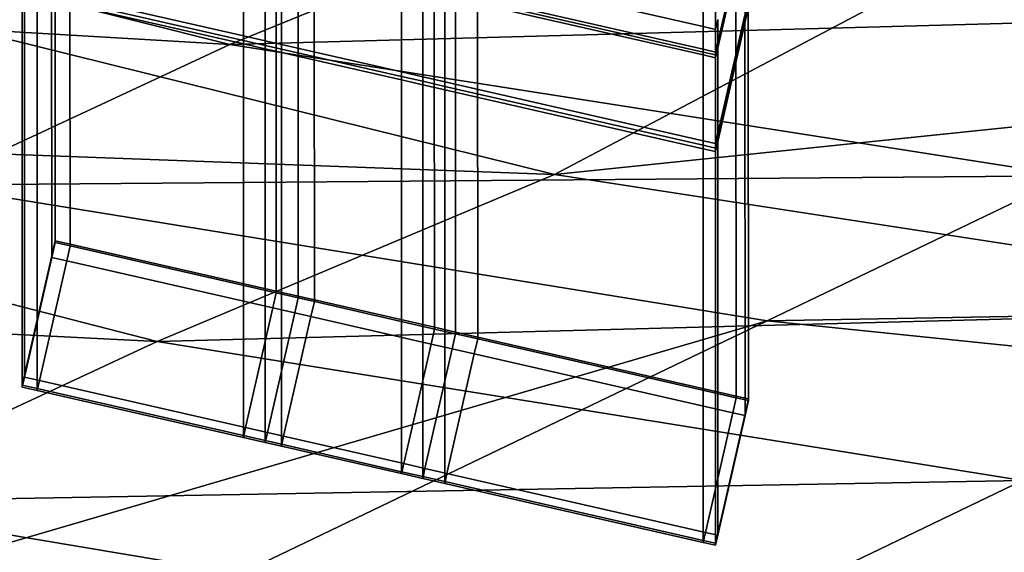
# Model space of a CAD drawing. Extents: x 0 to 1.75, y -0.8 to 0.
# Tile 5 of 77: x 0.4218 to 0.4876, y -0.709 to -0.6734. Entities that reach past the tile are written whole.
import ezdxf

# ---------------------------------------------------------------- set-up
doc = ezdxf.new("R2010")
doc.units = 0
for name, color, linetype in [('L0_GESTELL_0', 7, 'CONTINUOUS'), ('L1_BECKEN_AUSSEN_0', 7, 'CONTINUOUS'), ('L2_BECKEN_INNEN_0', 7, 'CONTINUOUS')]:
    doc.layers.add(name, color=color, linetype=linetype)

msp = doc.modelspace()

# ---------------------------------------------------------------- linework, layer by layer
at = {"layer": 'L0_GESTELL_0', "color": 8, "invisible_edges": 9}
for points in [[(0.423942, -0.663097, 0.136272), (0.42419, -0.688191, 0.318889), (0.424168, -0.662106, 0.136471), (0.423942, -0.663097, 0.136272)], [(0.424168, -0.662106, 0.136471), (0.425184, -0.688418, 0.318889), (0.425163, -0.662332, 0.13647), (0.424168, -0.662106, 0.136471)], [(0.425184, -0.688418, 0.318889), (0.424168, -0.662106, 0.136471), (0.42419, -0.688191, 0.318889), (0.425184, -0.688418, 0.318889)], [(0.425163, -0.662332, 0.13647), (0.438958, -0.69156, 0.318889), (0.438936, -0.665473, 0.136465), (0.425163, -0.662332, 0.13647)], [(0.438958, -0.69156, 0.318889), (0.425163, -0.662332, 0.13647), (0.425184, -0.688418, 0.318889), (0.438958, -0.69156, 0.318889)], [(0.422138, -0.671006, 0.134691), (0.423962, -0.689193, 0.318747), (0.423942, -0.663097, 0.136272), (0.422138, -0.671006, 0.134691)], [(0.42419, -0.688191, 0.318889), (0.423942, -0.663097, 0.136272), (0.423962, -0.689193, 0.318747), (0.42419, -0.688191, 0.318889)], [(0.438936, -0.665473, 0.136465), (0.440423, -0.691894, 0.318889), (0.440402, -0.665807, 0.136465), (0.438936, -0.665473, 0.136465)], [(0.440423, -0.691894, 0.318889), (0.438936, -0.665473, 0.136465), (0.438958, -0.69156, 0.318889), (0.440423, -0.691894, 0.318889)], [(0.436755, -0.6745, 0.130811), (0.422982, -0.665627, 0.090761), (0.436755, -0.668769, 0.090761), (0.436755, -0.6745, 0.130811)], [(0.422982, -0.665627, 0.090761), (0.436755, -0.6745, 0.130811), (0.422982, -0.671358, 0.130811), (0.422982, -0.665627, 0.090761)], [(0.440402, -0.665807, 0.136465), (0.441498, -0.692139, 0.318889), (0.441477, -0.666053, 0.136464), (0.440402, -0.665807, 0.136465)], [(0.441498, -0.692139, 0.318889), (0.440402, -0.665807, 0.136465), (0.440423, -0.691894, 0.318889), (0.441498, -0.692139, 0.318889)], [(0.441477, -0.666053, 0.136464), (0.449525, -0.69397, 0.318889), (0.449503, -0.667883, 0.136462), (0.441477, -0.666053, 0.136464)], [(0.449525, -0.69397, 0.318889), (0.441477, -0.666053, 0.136464), (0.441498, -0.692139, 0.318889), (0.449525, -0.69397, 0.318889)], [(0.470248, -0.667222, 0.091256), (0.468448, -0.674925, 0.088246), (0.470248, -0.667031, 0.089924), (0.470248, -0.667222, 0.091256)], [(0.468448, -0.673414, 0.077686), (0.470248, -0.667031, 0.089924), (0.468448, -0.674925, 0.088246), (0.468448, -0.673414, 0.077686)], [(0.468448, -0.674925, 0.088246), (0.470248, -0.667222, 0.091256), (0.468448, -0.675116, 0.089582), (0.468448, -0.674925, 0.088246)], [(0.470249, -0.66741, 0.092572), (0.468448, -0.675116, 0.089582), (0.470248, -0.667222, 0.091256), (0.470249, -0.66741, 0.092572)], [(0.470253, -0.673123, 0.13252), (0.468448, -0.675305, 0.0909), (0.470249, -0.66741, 0.092572), (0.470253, -0.673123, 0.13252)], [(0.468448, -0.675116, 0.089582), (0.470249, -0.66741, 0.092572), (0.468448, -0.675305, 0.0909), (0.468448, -0.675116, 0.089582)], [(0.449503, -0.667883, 0.136462), (0.450937, -0.694293, 0.318889), (0.450916, -0.668205, 0.136461), (0.449503, -0.667883, 0.136462)], [(0.450937, -0.694293, 0.318889), (0.449503, -0.667883, 0.136462), (0.449525, -0.69397, 0.318889), (0.450937, -0.694293, 0.318889)], [(0.467473, -0.673885, 0.077544), (0.450204, -0.667561, 0.060875), (0.467473, -0.6715, 0.060875), (0.467473, -0.673885, 0.077544)], [(0.450204, -0.667561, 0.060875), (0.467473, -0.673885, 0.077544), (0.450204, -0.669946, 0.077544), (0.450204, -0.667561, 0.060875)], [(0.43822, -0.674834, 0.130811), (0.436755, -0.668769, 0.090761), (0.43822, -0.669103, 0.090761), (0.43822, -0.674834, 0.130811)], [(0.436755, -0.668769, 0.090761), (0.43822, -0.674834, 0.130811), (0.436755, -0.6745, 0.130811), (0.436755, -0.668769, 0.090761)], [(0.450916, -0.668205, 0.136461), (0.452407, -0.694628, 0.318889), (0.452385, -0.66854, 0.136461), (0.450916, -0.668205, 0.136461)], [(0.452407, -0.694628, 0.318889), (0.450916, -0.668205, 0.136461), (0.450937, -0.694293, 0.318889), (0.452407, -0.694628, 0.318889)], [(0.452385, -0.66854, 0.136461), (0.469676, -0.698567, 0.318889), (0.469655, -0.672478, 0.136454), (0.452385, -0.66854, 0.136461)], [(0.469676, -0.698567, 0.318889), (0.452385, -0.66854, 0.136461), (0.452407, -0.694628, 0.318889), (0.469676, -0.698567, 0.318889)], [(0.439295, -0.67508, 0.130811), (0.43822, -0.669103, 0.090761), (0.439295, -0.669349, 0.090761), (0.439295, -0.67508, 0.130811)], [(0.43822, -0.669103, 0.090761), (0.439295, -0.67508, 0.130811), (0.43822, -0.674834, 0.130811), (0.43822, -0.669103, 0.090761)], [(0.447322, -0.676911, 0.130811), (0.439295, -0.669349, 0.090761), (0.447322, -0.67118, 0.090761), (0.447322, -0.676911, 0.130811)], [(0.439295, -0.669349, 0.090761), (0.447322, -0.676911, 0.130811), (0.439295, -0.67508, 0.130811), (0.439295, -0.669349, 0.090761)], [(0.467473, -0.675396, 0.088106), (0.450204, -0.669946, 0.077544), (0.467473, -0.673885, 0.077544), (0.467473, -0.675396, 0.088106)], [(0.450204, -0.669946, 0.077544), (0.467473, -0.675396, 0.088106), (0.450204, -0.671457, 0.088106), (0.450204, -0.669946, 0.077544)], [(0.421987, -0.671668, 0.134558), (0.42214, -0.69718, 0.317611), (0.422138, -0.671006, 0.134691), (0.421987, -0.671668, 0.134558)], [(0.423962, -0.689193, 0.318747), (0.422138, -0.671006, 0.134691), (0.42214, -0.69718, 0.317611), (0.423962, -0.689193, 0.318747)], [(0.436755, -0.674807, 0.132957), (0.422982, -0.671358, 0.130811), (0.436755, -0.6745, 0.130811), (0.436755, -0.674807, 0.132957)], [(0.422982, -0.671358, 0.130811), (0.436755, -0.674807, 0.132957), (0.422982, -0.671665, 0.132957), (0.422982, -0.671358, 0.130811)], [(0.448734, -0.677233, 0.130811), (0.447322, -0.67118, 0.090761), (0.448734, -0.671502, 0.090761), (0.448734, -0.677233, 0.130811)], [(0.447322, -0.67118, 0.090761), (0.448734, -0.677233, 0.130811), (0.447322, -0.676911, 0.130811), (0.447322, -0.67118, 0.090761)], [(0.467473, -0.675588, 0.089442), (0.450204, -0.671457, 0.088106), (0.467473, -0.675396, 0.088106), (0.467473, -0.675588, 0.089442)], [(0.450204, -0.671457, 0.088106), (0.467473, -0.675588, 0.089442), (0.450204, -0.671648, 0.089442), (0.450204, -0.671457, 0.088106)], [(0.42214, -0.69718, 0.317611), (0.421987, -0.671668, 0.134558), (0.421987, -0.697847, 0.317516), (0.42214, -0.69718, 0.317611)], [(0.422982, -0.698074, 0.317516), (0.421987, -0.671668, 0.134558), (0.422982, -0.671894, 0.134558), (0.422982, -0.698074, 0.317516)], [(0.421987, -0.671668, 0.134558), (0.422982, -0.698074, 0.317516), (0.421987, -0.697847, 0.317516), (0.421987, -0.671668, 0.134558)], [(0.436755, -0.675036, 0.134558), (0.422982, -0.671665, 0.132957), (0.436755, -0.674807, 0.132957), (0.436755, -0.675036, 0.134558)], [(0.422982, -0.671665, 0.132957), (0.436755, -0.675036, 0.134558), (0.422982, -0.671894, 0.134558), (0.422982, -0.671665, 0.132957)], [(0.436755, -0.701216, 0.317516), (0.422982, -0.671894, 0.134558), (0.436755, -0.675036, 0.134558), (0.436755, -0.701216, 0.317516)], [(0.422982, -0.671894, 0.134558), (0.436755, -0.701216, 0.317516), (0.422982, -0.698074, 0.317516), (0.422982, -0.671894, 0.134558)], [(0.450204, -0.677568, 0.130811), (0.448734, -0.671502, 0.090761), (0.450204, -0.671837, 0.090761), (0.450204, -0.677568, 0.130811)], [(0.448734, -0.671502, 0.090761), (0.450204, -0.677568, 0.130811), (0.448734, -0.677233, 0.130811), (0.448734, -0.671502, 0.090761)], [(0.467473, -0.675776, 0.090761), (0.450204, -0.671648, 0.089442), (0.467473, -0.675588, 0.089442), (0.467473, -0.675776, 0.090761)], [(0.450204, -0.671648, 0.089442), (0.467473, -0.675776, 0.090761), (0.450204, -0.671837, 0.090761), (0.450204, -0.671648, 0.089442)], [(0.467473, -0.681507, 0.130811), (0.450204, -0.671837, 0.090761), (0.467473, -0.675776, 0.090761), (0.467473, -0.681507, 0.130811)], [(0.450204, -0.671837, 0.090761), (0.467473, -0.681507, 0.130811), (0.450204, -0.677568, 0.130811), (0.450204, -0.671837, 0.090761)], [(0.468297, -0.674073, 0.077544), (0.467473, -0.6715, 0.060875), (0.468297, -0.671688, 0.060875), (0.468297, -0.674073, 0.077544)], [(0.467473, -0.6715, 0.060875), (0.468297, -0.674073, 0.077544), (0.467473, -0.673885, 0.077544), (0.467473, -0.6715, 0.060875)], [(0.468297, -0.671688, 0.060875), (0.468448, -0.673414, 0.077686), (0.468297, -0.674073, 0.077544), (0.468297, -0.671688, 0.060875)], [(0.469655, -0.672478, 0.136454), (0.4705, -0.698755, 0.318889), (0.470479, -0.672666, 0.136454), (0.469655, -0.672478, 0.136454)], [(0.4705, -0.698755, 0.318889), (0.469655, -0.672478, 0.136454), (0.469676, -0.698567, 0.318889), (0.4705, -0.698755, 0.318889)], [(0.470253, -0.673123, 0.13252), (0.470479, -0.672438, 0.134857), (0.470253, -0.673429, 0.13466), (0.470253, -0.673123, 0.13252)], [(0.470479, -0.672666, 0.136454), (0.470253, -0.673429, 0.13466), (0.470479, -0.672438, 0.134857), (0.470479, -0.672666, 0.136454)], [(0.4705, -0.698755, 0.318889), (0.470253, -0.673658, 0.136258), (0.470479, -0.672666, 0.136454), (0.4705, -0.698755, 0.318889)], [(0.470253, -0.673429, 0.13466), (0.470479, -0.672666, 0.136454), (0.470253, -0.673658, 0.136258), (0.470253, -0.673429, 0.13466)], [(0.468448, -0.674925, 0.088246), (0.468297, -0.674073, 0.077544), (0.468448, -0.673414, 0.077686), (0.468448, -0.674925, 0.088246)], [(0.468448, -0.675305, 0.0909), (0.470253, -0.673123, 0.13252), (0.468448, -0.681034, 0.130943), (0.468448, -0.675305, 0.0909)], [(0.470253, -0.673429, 0.13466), (0.468448, -0.681034, 0.130943), (0.470253, -0.673123, 0.13252), (0.470253, -0.673429, 0.13466)], [(0.468448, -0.681034, 0.130943), (0.470253, -0.673429, 0.13466), (0.468448, -0.681341, 0.133088), (0.468448, -0.681034, 0.130943)], [(0.470253, -0.673658, 0.136258), (0.468448, -0.681341, 0.133088), (0.470253, -0.673429, 0.13466), (0.470253, -0.673658, 0.136258)], [(0.468297, -0.675585, 0.088106), (0.467473, -0.673885, 0.077544), (0.468297, -0.674073, 0.077544), (0.468297, -0.675585, 0.088106)], [(0.467473, -0.673885, 0.077544), (0.468297, -0.675585, 0.088106), (0.467473, -0.675396, 0.088106), (0.467473, -0.673885, 0.077544)], [(0.468297, -0.674073, 0.077544), (0.468448, -0.674925, 0.088246), (0.468297, -0.675585, 0.088106), (0.468297, -0.674073, 0.077544)], [(0.470272, -0.699757, 0.318747), (0.468448, -0.68157, 0.134689), (0.470253, -0.673658, 0.136258), (0.470272, -0.699757, 0.318747)], [(0.468448, -0.681341, 0.133088), (0.470253, -0.673658, 0.136258), (0.468448, -0.68157, 0.134689), (0.468448, -0.681341, 0.133088)], [(0.470253, -0.673658, 0.136258), (0.4705, -0.698755, 0.318889), (0.470272, -0.699757, 0.318747), (0.470253, -0.673658, 0.136258)], [(0.43822, -0.675141, 0.132957), (0.436755, -0.6745, 0.130811), (0.43822, -0.674834, 0.130811), (0.43822, -0.675141, 0.132957)], [(0.436755, -0.6745, 0.130811), (0.43822, -0.675141, 0.132957), (0.436755, -0.674807, 0.132957), (0.436755, -0.6745, 0.130811)], [(0.43822, -0.675371, 0.134558), (0.436755, -0.674807, 0.132957), (0.43822, -0.675141, 0.132957), (0.43822, -0.675371, 0.134558)], [(0.436755, -0.674807, 0.132957), (0.43822, -0.675371, 0.134558), (0.436755, -0.675036, 0.134558), (0.436755, -0.674807, 0.132957)], [(0.43822, -0.70155, 0.317516), (0.436755, -0.675036, 0.134558), (0.43822, -0.675371, 0.134558), (0.43822, -0.70155, 0.317516)], [(0.436755, -0.675036, 0.134558), (0.43822, -0.70155, 0.317516), (0.436755, -0.701216, 0.317516), (0.436755, -0.675036, 0.134558)], [(0.439295, -0.675387, 0.132957), (0.43822, -0.674834, 0.130811), (0.439295, -0.67508, 0.130811), (0.439295, -0.675387, 0.132957)], [(0.43822, -0.674834, 0.130811), (0.439295, -0.675387, 0.132957), (0.43822, -0.675141, 0.132957), (0.43822, -0.674834, 0.130811)], [(0.439295, -0.675616, 0.134558), (0.43822, -0.675141, 0.132957), (0.439295, -0.675387, 0.132957), (0.439295, -0.675616, 0.134558)], [(0.43822, -0.675141, 0.132957), (0.439295, -0.675616, 0.134558), (0.43822, -0.675371, 0.134558), (0.43822, -0.675141, 0.132957)], [(0.439295, -0.701796, 0.317516), (0.43822, -0.675371, 0.134558), (0.439295, -0.675616, 0.134558), (0.439295, -0.701796, 0.317516)], [(0.43822, -0.675371, 0.134558), (0.439295, -0.701796, 0.317516), (0.43822, -0.70155, 0.317516), (0.43822, -0.675371, 0.134558)], [(0.447322, -0.677218, 0.132957), (0.439295, -0.67508, 0.130811), (0.447322, -0.676911, 0.130811), (0.447322, -0.677218, 0.132957)], [(0.439295, -0.67508, 0.130811), (0.447322, -0.677218, 0.132957), (0.439295, -0.675387, 0.132957), (0.439295, -0.67508, 0.130811)], [(0.447322, -0.677447, 0.134558), (0.439295, -0.675387, 0.132957), (0.447322, -0.677218, 0.132957), (0.447322, -0.677447, 0.134558)], [(0.439295, -0.675387, 0.132957), (0.447322, -0.677447, 0.134558), (0.439295, -0.675616, 0.134558), (0.439295, -0.675387, 0.132957)], [(0.468297, -0.675776, 0.089442), (0.467473, -0.675396, 0.088106), (0.468297, -0.675585, 0.088106), (0.468297, -0.675776, 0.089442)], [(0.467473, -0.675396, 0.088106), (0.468297, -0.675776, 0.089442), (0.467473, -0.675588, 0.089442), (0.467473, -0.675396, 0.088106)], [(0.468448, -0.675116, 0.089582), (0.468297, -0.675585, 0.088106), (0.468448, -0.674925, 0.088246), (0.468448, -0.675116, 0.089582)], [(0.468297, -0.675585, 0.088106), (0.468448, -0.675116, 0.089582), (0.468297, -0.675776, 0.089442), (0.468297, -0.675585, 0.088106)], [(0.468448, -0.675305, 0.0909), (0.468297, -0.675776, 0.089442), (0.468448, -0.675116, 0.089582), (0.468448, -0.675305, 0.0909)], [(0.468448, -0.681034, 0.130943), (0.468297, -0.675964, 0.090761), (0.468448, -0.675305, 0.0909), (0.468448, -0.681034, 0.130943)], [(0.468297, -0.675776, 0.089442), (0.468448, -0.675305, 0.0909), (0.468297, -0.675964, 0.090761), (0.468297, -0.675776, 0.089442)], [(0.447322, -0.677447, 0.134558), (0.439295, -0.701796, 0.317516), (0.439295, -0.675616, 0.134558), (0.447322, -0.677447, 0.134558)], [(0.468297, -0.675964, 0.090761), (0.467473, -0.675588, 0.089442), (0.468297, -0.675776, 0.089442), (0.468297, -0.675964, 0.090761)], [(0.467473, -0.675588, 0.089442), (0.468297, -0.675964, 0.090761), (0.467473, -0.675776, 0.090761), (0.467473, -0.675588, 0.089442)], [(0.468297, -0.681695, 0.130811), (0.467473, -0.675776, 0.090761), (0.468297, -0.675964, 0.090761), (0.468297, -0.681695, 0.130811)], [(0.467473, -0.675776, 0.090761), (0.468297, -0.681695, 0.130811), (0.467473, -0.681507, 0.130811), (0.467473, -0.675776, 0.090761)], [(0.468297, -0.675964, 0.090761), (0.468448, -0.681034, 0.130943), (0.468297, -0.681695, 0.130811), (0.468297, -0.675964, 0.090761)], [(0.448734, -0.67754, 0.132957), (0.447322, -0.676911, 0.130811), (0.448734, -0.677233, 0.130811), (0.448734, -0.67754, 0.132957)], [(0.447322, -0.676911, 0.130811), (0.448734, -0.67754, 0.132957), (0.447322, -0.677218, 0.132957), (0.447322, -0.676911, 0.130811)], [(0.448734, -0.677769, 0.134558), (0.447322, -0.677218, 0.132957), (0.448734, -0.67754, 0.132957), (0.448734, -0.677769, 0.134558)], [(0.447322, -0.677218, 0.132957), (0.448734, -0.677769, 0.134558), (0.447322, -0.677447, 0.134558), (0.447322, -0.677218, 0.132957)], [(0.450204, -0.677875, 0.132957), (0.448734, -0.677233, 0.130811), (0.450204, -0.677568, 0.130811), (0.450204, -0.677875, 0.132957)], [(0.448734, -0.677233, 0.130811), (0.450204, -0.677875, 0.132957), (0.448734, -0.67754, 0.132957), (0.448734, -0.677233, 0.130811)], [(0.439295, -0.701796, 0.317516), (0.447322, -0.677447, 0.134558), (0.447322, -0.703627, 0.317516), (0.439295, -0.701796, 0.317516)], [(0.448734, -0.703949, 0.317516), (0.447322, -0.677447, 0.134558), (0.448734, -0.677769, 0.134558), (0.448734, -0.703949, 0.317516)], [(0.447322, -0.677447, 0.134558), (0.448734, -0.703949, 0.317516), (0.447322, -0.703627, 0.317516), (0.447322, -0.677447, 0.134558)], [(0.450204, -0.678104, 0.134558), (0.448734, -0.67754, 0.132957), (0.450204, -0.677875, 0.132957), (0.450204, -0.678104, 0.134558)], [(0.448734, -0.67754, 0.132957), (0.450204, -0.678104, 0.134558), (0.448734, -0.677769, 0.134558), (0.448734, -0.67754, 0.132957)], [(0.450204, -0.704284, 0.317516), (0.448734, -0.677769, 0.134558), (0.450204, -0.678104, 0.134558), (0.450204, -0.704284, 0.317516)], [(0.448734, -0.677769, 0.134558), (0.450204, -0.704284, 0.317516), (0.448734, -0.703949, 0.317516), (0.448734, -0.677769, 0.134558)], [(0.467473, -0.681814, 0.132957), (0.450204, -0.677568, 0.130811), (0.467473, -0.681507, 0.130811), (0.467473, -0.681814, 0.132957)], [(0.450204, -0.677568, 0.130811), (0.467473, -0.681814, 0.132957), (0.450204, -0.677875, 0.132957), (0.450204, -0.677568, 0.130811)], [(0.467473, -0.682044, 0.134558), (0.450204, -0.677875, 0.132957), (0.467473, -0.681814, 0.132957), (0.467473, -0.682044, 0.134558)], [(0.450204, -0.677875, 0.132957), (0.467473, -0.682044, 0.134558), (0.450204, -0.678104, 0.134558), (0.450204, -0.677875, 0.132957)], [(0.467473, -0.708223, 0.317516), (0.450204, -0.678104, 0.134558), (0.467473, -0.682044, 0.134558), (0.467473, -0.708223, 0.317516)], [(0.450204, -0.678104, 0.134558), (0.467473, -0.708223, 0.317516), (0.450204, -0.704284, 0.317516), (0.450204, -0.678104, 0.134558)], [(0.468448, -0.681341, 0.133088), (0.468297, -0.681695, 0.130811), (0.468448, -0.681034, 0.130943), (0.468448, -0.681341, 0.133088)], [(0.468297, -0.681695, 0.130811), (0.468448, -0.681341, 0.133088), (0.468297, -0.682002, 0.132957), (0.468297, -0.681695, 0.130811)], [(0.468448, -0.68157, 0.134689), (0.468297, -0.682002, 0.132957), (0.468448, -0.681341, 0.133088), (0.468448, -0.68157, 0.134689)], [(0.468297, -0.682002, 0.132957), (0.467473, -0.681507, 0.130811), (0.468297, -0.681695, 0.130811), (0.468297, -0.682002, 0.132957)], [(0.467473, -0.681507, 0.130811), (0.468297, -0.682002, 0.132957), (0.467473, -0.681814, 0.132957), (0.467473, -0.681507, 0.130811)], [(0.468297, -0.682232, 0.134558), (0.467473, -0.681814, 0.132957), (0.468297, -0.682002, 0.132957), (0.468297, -0.682232, 0.134558)], [(0.467473, -0.681814, 0.132957), (0.468297, -0.682232, 0.134558), (0.467473, -0.682044, 0.134558), (0.467473, -0.681814, 0.132957)], [(0.46845, -0.707744, 0.317611), (0.468297, -0.682232, 0.134558), (0.468448, -0.68157, 0.134689), (0.46845, -0.707744, 0.317611)], [(0.468297, -0.682002, 0.132957), (0.468448, -0.68157, 0.134689), (0.468297, -0.682232, 0.134558), (0.468297, -0.682002, 0.132957)], [(0.468448, -0.68157, 0.134689), (0.470272, -0.699757, 0.318747), (0.46845, -0.707744, 0.317611), (0.468448, -0.68157, 0.134689)], [(0.468297, -0.708411, 0.317516), (0.467473, -0.682044, 0.134558), (0.468297, -0.682232, 0.134558), (0.468297, -0.708411, 0.317516)], [(0.467473, -0.682044, 0.134558), (0.468297, -0.708411, 0.317516), (0.467473, -0.708223, 0.317516), (0.467473, -0.682044, 0.134558)], [(0.468297, -0.682232, 0.134558), (0.46845, -0.707744, 0.317611), (0.468297, -0.708411, 0.317516), (0.468297, -0.682232, 0.134558)], [(0.423962, -0.689193, 0.318747), (0.42419, -0.688314, 0.319748), (0.42419, -0.688191, 0.318889), (0.423962, -0.689193, 0.318747)], [(0.424956, -0.689542, 0.319606), (0.42419, -0.688314, 0.319748), (0.423962, -0.689315, 0.319606), (0.424956, -0.689542, 0.319606)], [(0.42419, -0.688314, 0.319748), (0.423962, -0.689193, 0.318747), (0.423962, -0.689315, 0.319606), (0.42419, -0.688314, 0.319748)], [(0.42419, -0.688191, 0.318889), (0.425185, -0.688541, 0.319748), (0.425184, -0.688418, 0.318889), (0.42419, -0.688191, 0.318889)], [(0.425185, -0.688541, 0.319748), (0.42419, -0.688191, 0.318889), (0.42419, -0.688314, 0.319748), (0.425185, -0.688541, 0.319748)], [(0.42419, -0.688314, 0.319748), (0.424956, -0.689542, 0.319606), (0.425185, -0.688541, 0.319748), (0.42419, -0.688314, 0.319748)], [(0.438729, -0.692684, 0.319606), (0.425185, -0.688541, 0.319748), (0.424956, -0.689542, 0.319606), (0.438729, -0.692684, 0.319606)], [(0.425184, -0.688418, 0.318889), (0.438958, -0.691683, 0.319748), (0.438958, -0.69156, 0.318889), (0.425184, -0.688418, 0.318889)], [(0.438958, -0.691683, 0.319748), (0.425184, -0.688418, 0.318889), (0.425185, -0.688541, 0.319748), (0.438958, -0.691683, 0.319748)], [(0.425185, -0.688541, 0.319748), (0.438729, -0.692684, 0.319606), (0.438958, -0.691683, 0.319748), (0.425185, -0.688541, 0.319748)], [(0.42214, -0.69718, 0.317611), (0.423962, -0.689315, 0.319606), (0.423962, -0.689193, 0.318747), (0.42214, -0.69718, 0.317611)], [(0.423962, -0.689315, 0.319606), (0.42214, -0.69718, 0.317611), (0.42214, -0.697303, 0.318472), (0.423962, -0.689315, 0.319606)], [(0.423134, -0.69753, 0.318472), (0.423962, -0.689315, 0.319606), (0.42214, -0.697303, 0.318472), (0.423134, -0.69753, 0.318472)], [(0.423962, -0.689315, 0.319606), (0.423134, -0.69753, 0.318472), (0.424956, -0.689542, 0.319606), (0.423962, -0.689315, 0.319606)], [(0.436907, -0.700672, 0.318472), (0.424956, -0.689542, 0.319606), (0.423134, -0.69753, 0.318472), (0.436907, -0.700672, 0.318472)], [(0.424956, -0.689542, 0.319606), (0.436907, -0.700672, 0.318472), (0.438729, -0.692684, 0.319606), (0.424956, -0.689542, 0.319606)], [(0.440195, -0.693018, 0.319606), (0.438958, -0.691683, 0.319748), (0.438729, -0.692684, 0.319606), (0.440195, -0.693018, 0.319606)], [(0.438958, -0.69156, 0.318889), (0.440423, -0.692017, 0.319748), (0.440423, -0.691894, 0.318889), (0.438958, -0.69156, 0.318889)], [(0.440423, -0.692017, 0.319748), (0.438958, -0.69156, 0.318889), (0.438958, -0.691683, 0.319748), (0.440423, -0.692017, 0.319748)], [(0.438958, -0.691683, 0.319748), (0.440195, -0.693018, 0.319606), (0.440423, -0.692017, 0.319748), (0.438958, -0.691683, 0.319748)], [(0.44127, -0.693264, 0.319606), (0.440423, -0.692017, 0.319748), (0.440195, -0.693018, 0.319606), (0.44127, -0.693264, 0.319606)], [(0.440423, -0.691894, 0.318889), (0.441498, -0.692262, 0.319748), (0.441498, -0.692139, 0.318889), (0.440423, -0.691894, 0.318889)], [(0.441498, -0.692262, 0.319748), (0.440423, -0.691894, 0.318889), (0.440423, -0.692017, 0.319748), (0.441498, -0.692262, 0.319748)], [(0.440423, -0.692017, 0.319748), (0.44127, -0.693264, 0.319606), (0.441498, -0.692262, 0.319748), (0.440423, -0.692017, 0.319748)], [(0.449296, -0.695095, 0.319606), (0.441498, -0.692262, 0.319748), (0.44127, -0.693264, 0.319606), (0.449296, -0.695095, 0.319606)], [(0.441498, -0.692139, 0.318889), (0.449525, -0.694093, 0.319748), (0.449525, -0.69397, 0.318889), (0.441498, -0.692139, 0.318889)], [(0.449525, -0.694093, 0.319748), (0.441498, -0.692139, 0.318889), (0.441498, -0.692262, 0.319748), (0.449525, -0.694093, 0.319748)], [(0.441498, -0.692262, 0.319748), (0.449296, -0.695095, 0.319606), (0.449525, -0.694093, 0.319748), (0.441498, -0.692262, 0.319748)], [(0.438372, -0.701006, 0.318472), (0.438729, -0.692684, 0.319606), (0.436907, -0.700672, 0.318472), (0.438372, -0.701006, 0.318472)], [(0.438729, -0.692684, 0.319606), (0.438372, -0.701006, 0.318472), (0.440195, -0.693018, 0.319606), (0.438729, -0.692684, 0.319606)], [(0.439448, -0.701251, 0.318472), (0.440195, -0.693018, 0.319606), (0.438372, -0.701006, 0.318472), (0.439448, -0.701251, 0.318472)], [(0.440195, -0.693018, 0.319606), (0.439448, -0.701251, 0.318472), (0.44127, -0.693264, 0.319606), (0.440195, -0.693018, 0.319606)], [(0.447474, -0.703082, 0.318472), (0.44127, -0.693264, 0.319606), (0.439448, -0.701251, 0.318472), (0.447474, -0.703082, 0.318472)], [(0.44127, -0.693264, 0.319606), (0.447474, -0.703082, 0.318472), (0.449296, -0.695095, 0.319606), (0.44127, -0.693264, 0.319606)], [(0.450709, -0.695417, 0.319606), (0.449525, -0.694093, 0.319748), (0.449296, -0.695095, 0.319606), (0.450709, -0.695417, 0.319606)], [(0.449525, -0.69397, 0.318889), (0.450937, -0.694415, 0.319748), (0.450937, -0.694293, 0.318889), (0.449525, -0.69397, 0.318889)], [(0.450937, -0.694415, 0.319748), (0.449525, -0.69397, 0.318889), (0.449525, -0.694093, 0.319748), (0.450937, -0.694415, 0.319748)], [(0.449525, -0.694093, 0.319748), (0.450709, -0.695417, 0.319606), (0.450937, -0.694415, 0.319748), (0.449525, -0.694093, 0.319748)], [(0.452178, -0.695752, 0.319606), (0.450937, -0.694415, 0.319748), (0.450709, -0.695417, 0.319606), (0.452178, -0.695752, 0.319606)], [(0.450937, -0.694293, 0.318889), (0.452407, -0.694751, 0.319748), (0.452407, -0.694628, 0.318889), (0.450937, -0.694293, 0.318889)], [(0.452407, -0.694751, 0.319748), (0.450937, -0.694293, 0.318889), (0.450937, -0.694415, 0.319748), (0.452407, -0.694751, 0.319748)], [(0.450937, -0.694415, 0.319748), (0.452178, -0.695752, 0.319606), (0.452407, -0.694751, 0.319748), (0.450937, -0.694415, 0.319748)], [(0.448886, -0.703404, 0.318472), (0.449296, -0.695095, 0.319606), (0.447474, -0.703082, 0.318472), (0.448886, -0.703404, 0.318472)], [(0.449296, -0.695095, 0.319606), (0.448886, -0.703404, 0.318472), (0.450709, -0.695417, 0.319606), (0.449296, -0.695095, 0.319606)], [(0.469447, -0.699691, 0.319606), (0.452407, -0.694751, 0.319748), (0.452178, -0.695752, 0.319606), (0.469447, -0.699691, 0.319606)], [(0.452407, -0.694628, 0.318889), (0.469676, -0.69869, 0.319748), (0.469676, -0.698567, 0.318889), (0.452407, -0.694628, 0.318889)], [(0.469676, -0.69869, 0.319748), (0.452407, -0.694628, 0.318889), (0.452407, -0.694751, 0.319748), (0.469676, -0.69869, 0.319748)], [(0.452407, -0.694751, 0.319748), (0.469447, -0.699691, 0.319606), (0.469676, -0.69869, 0.319748), (0.452407, -0.694751, 0.319748)], [(0.450356, -0.70374, 0.318472), (0.450709, -0.695417, 0.319606), (0.448886, -0.703404, 0.318472), (0.450356, -0.70374, 0.318472)], [(0.450709, -0.695417, 0.319606), (0.450356, -0.70374, 0.318472), (0.452178, -0.695752, 0.319606), (0.450709, -0.695417, 0.319606)], [(0.467625, -0.707679, 0.318472), (0.452178, -0.695752, 0.319606), (0.450356, -0.70374, 0.318472), (0.467625, -0.707679, 0.318472)], [(0.452178, -0.695752, 0.319606), (0.467625, -0.707679, 0.318472), (0.469447, -0.699691, 0.319606), (0.452178, -0.695752, 0.319606)], [(0.421987, -0.697847, 0.317516), (0.42214, -0.697303, 0.318472), (0.42214, -0.69718, 0.317611), (0.421987, -0.697847, 0.317516)], [(0.422982, -0.698198, 0.318377), (0.42214, -0.697303, 0.318472), (0.421987, -0.697971, 0.318377), (0.422982, -0.698198, 0.318377)], [(0.42214, -0.697303, 0.318472), (0.421987, -0.697847, 0.317516), (0.421987, -0.697971, 0.318377), (0.42214, -0.697303, 0.318472)], [(0.42214, -0.697303, 0.318472), (0.422982, -0.698198, 0.318377), (0.423134, -0.69753, 0.318472), (0.42214, -0.697303, 0.318472)], [(0.436755, -0.701339, 0.318377), (0.423134, -0.69753, 0.318472), (0.422982, -0.698198, 0.318377), (0.436755, -0.701339, 0.318377)], [(0.423134, -0.69753, 0.318472), (0.436755, -0.701339, 0.318377), (0.436907, -0.700672, 0.318472), (0.423134, -0.69753, 0.318472)], [(0.422982, -0.698198, 0.318377), (0.421987, -0.697847, 0.317516), (0.422982, -0.698074, 0.317516), (0.422982, -0.698198, 0.318377)], [(0.421987, -0.697847, 0.317516), (0.422982, -0.698198, 0.318377), (0.421987, -0.697971, 0.318377), (0.421987, -0.697847, 0.317516)], [(0.436755, -0.701339, 0.318377), (0.422982, -0.698074, 0.317516), (0.436755, -0.701216, 0.317516), (0.436755, -0.701339, 0.318377)], [(0.422982, -0.698074, 0.317516), (0.436755, -0.701339, 0.318377), (0.422982, -0.698198, 0.318377), (0.422982, -0.698074, 0.317516)], [(0.470272, -0.699879, 0.319606), (0.469676, -0.69869, 0.319748), (0.469447, -0.699691, 0.319606), (0.470272, -0.699879, 0.319606)], [(0.469676, -0.698567, 0.318889), (0.4705, -0.698878, 0.319748), (0.4705, -0.698755, 0.318889), (0.469676, -0.698567, 0.318889)], [(0.4705, -0.698878, 0.319748), (0.469676, -0.698567, 0.318889), (0.469676, -0.69869, 0.319748), (0.4705, -0.698878, 0.319748)], [(0.469676, -0.69869, 0.319748), (0.470272, -0.699879, 0.319606), (0.4705, -0.698878, 0.319748), (0.469676, -0.69869, 0.319748)], [(0.4705, -0.698878, 0.319748), (0.470272, -0.699757, 0.318747), (0.4705, -0.698755, 0.318889), (0.4705, -0.698878, 0.319748)], [(0.470272, -0.699757, 0.318747), (0.4705, -0.698878, 0.319748), (0.470272, -0.699879, 0.319606), (0.470272, -0.699757, 0.318747)], [(0.46845, -0.707867, 0.318472), (0.469447, -0.699691, 0.319606), (0.467625, -0.707679, 0.318472), (0.46845, -0.707867, 0.318472)], [(0.469447, -0.699691, 0.319606), (0.46845, -0.707867, 0.318472), (0.470272, -0.699879, 0.319606), (0.469447, -0.699691, 0.319606)], [(0.470272, -0.699879, 0.319606), (0.46845, -0.707744, 0.317611), (0.470272, -0.699757, 0.318747), (0.470272, -0.699879, 0.319606)], [(0.46845, -0.707744, 0.317611), (0.470272, -0.699879, 0.319606), (0.46845, -0.707867, 0.318472), (0.46845, -0.707744, 0.317611)], [(0.43822, -0.701674, 0.318377), (0.436907, -0.700672, 0.318472), (0.436755, -0.701339, 0.318377), (0.43822, -0.701674, 0.318377)], [(0.436907, -0.700672, 0.318472), (0.43822, -0.701674, 0.318377), (0.438372, -0.701006, 0.318472), (0.436907, -0.700672, 0.318472)], [(0.439295, -0.701919, 0.318377), (0.438372, -0.701006, 0.318472), (0.43822, -0.701674, 0.318377), (0.439295, -0.701919, 0.318377)], [(0.438372, -0.701006, 0.318472), (0.439295, -0.701919, 0.318377), (0.439448, -0.701251, 0.318472), (0.438372, -0.701006, 0.318472)], [(0.43822, -0.701674, 0.318377), (0.436755, -0.701216, 0.317516), (0.43822, -0.70155, 0.317516), (0.43822, -0.701674, 0.318377)], [(0.436755, -0.701216, 0.317516), (0.43822, -0.701674, 0.318377), (0.436755, -0.701339, 0.318377), (0.436755, -0.701216, 0.317516)], [(0.439295, -0.701919, 0.318377), (0.43822, -0.70155, 0.317516), (0.439295, -0.701796, 0.317516), (0.439295, -0.701919, 0.318377)], [(0.43822, -0.70155, 0.317516), (0.439295, -0.701919, 0.318377), (0.43822, -0.701674, 0.318377), (0.43822, -0.70155, 0.317516)], [(0.447322, -0.70375, 0.318377), (0.439448, -0.701251, 0.318472), (0.439295, -0.701919, 0.318377), (0.447322, -0.70375, 0.318377)], [(0.439448, -0.701251, 0.318472), (0.447322, -0.70375, 0.318377), (0.447474, -0.703082, 0.318472), (0.439448, -0.701251, 0.318472)], [(0.447322, -0.70375, 0.318377), (0.439295, -0.701796, 0.317516), (0.447322, -0.703627, 0.317516), (0.447322, -0.70375, 0.318377)], [(0.439295, -0.701796, 0.317516), (0.447322, -0.70375, 0.318377), (0.439295, -0.701919, 0.318377), (0.439295, -0.701796, 0.317516)], [(0.448734, -0.704072, 0.318377), (0.447474, -0.703082, 0.318472), (0.447322, -0.70375, 0.318377), (0.448734, -0.704072, 0.318377)], [(0.448734, -0.704072, 0.318377), (0.447322, -0.703627, 0.317516), (0.448734, -0.703949, 0.317516), (0.448734, -0.704072, 0.318377)], [(0.447322, -0.703627, 0.317516), (0.448734, -0.704072, 0.318377), (0.447322, -0.70375, 0.318377), (0.447322, -0.703627, 0.317516)], [(0.447474, -0.703082, 0.318472), (0.448734, -0.704072, 0.318377), (0.448886, -0.703404, 0.318472), (0.447474, -0.703082, 0.318472)], [(0.450204, -0.704407, 0.318377), (0.448886, -0.703404, 0.318472), (0.448734, -0.704072, 0.318377), (0.450204, -0.704407, 0.318377)], [(0.448886, -0.703404, 0.318472), (0.450204, -0.704407, 0.318377), (0.450356, -0.70374, 0.318472), (0.448886, -0.703404, 0.318472)], [(0.450204, -0.704407, 0.318377), (0.448734, -0.703949, 0.317516), (0.450204, -0.704284, 0.317516), (0.450204, -0.704407, 0.318377)], [(0.448734, -0.703949, 0.317516), (0.450204, -0.704407, 0.318377), (0.448734, -0.704072, 0.318377), (0.448734, -0.703949, 0.317516)], [(0.467473, -0.708347, 0.318377), (0.450356, -0.70374, 0.318472), (0.450204, -0.704407, 0.318377), (0.467473, -0.708347, 0.318377)], [(0.467473, -0.708347, 0.318377), (0.450204, -0.704284, 0.317516), (0.467473, -0.708223, 0.317516), (0.467473, -0.708347, 0.318377)], [(0.450204, -0.704284, 0.317516), (0.467473, -0.708347, 0.318377), (0.450204, -0.704407, 0.318377), (0.450204, -0.704284, 0.317516)], [(0.450356, -0.70374, 0.318472), (0.467473, -0.708347, 0.318377), (0.467625, -0.707679, 0.318472), (0.450356, -0.70374, 0.318472)], [(0.468297, -0.708535, 0.318377), (0.467625, -0.707679, 0.318472), (0.467473, -0.708347, 0.318377), (0.468297, -0.708535, 0.318377)], [(0.468297, -0.708535, 0.318377), (0.467473, -0.708223, 0.317516), (0.468297, -0.708411, 0.317516), (0.468297, -0.708535, 0.318377)], [(0.467473, -0.708223, 0.317516), (0.468297, -0.708535, 0.318377), (0.467473, -0.708347, 0.318377), (0.467473, -0.708223, 0.317516)], [(0.467625, -0.707679, 0.318472), (0.468297, -0.708535, 0.318377), (0.46845, -0.707867, 0.318472), (0.467625, -0.707679, 0.318472)], [(0.46845, -0.707867, 0.318472), (0.468297, -0.708411, 0.317516), (0.46845, -0.707744, 0.317611), (0.46845, -0.707867, 0.318472)], [(0.468297, -0.708411, 0.317516), (0.46845, -0.707867, 0.318472), (0.468297, -0.708535, 0.318377), (0.468297, -0.708411, 0.317516)]]:
    msp.add_3dface(points, dxfattribs=at)
at = {"layer": 'L1_BECKEN_AUSSEN_0', "color": 8, "invisible_edges": 8}
for points in [[(0.402607, -0.670157, 0.299011), (0.490519, -0.666349, 0.259266), (0.457534, -0.68377, 0.299011), (0.402607, -0.670157, 0.299011)], [(0.457534, -0.68377, 0.299011), (0.490519, -0.666349, 0.259266), (0.546126, -0.674582, 0.259266), (0.457534, -0.68377, 0.299011)], [(0.376096, -0.680745, 0.334644), (0.402607, -0.670157, 0.299011), (0.457534, -0.68377, 0.299011), (0.376096, -0.680745, 0.334644)], [(0.457534, -0.68377, 0.299011), (0.546126, -0.674582, 0.259266), (0.515344, -0.692674, 0.299011), (0.457534, -0.68377, 0.299011)], [(0.353037, -0.690927, 0.376075), (0.376096, -0.680745, 0.334644), (0.431003, -0.694936, 0.334644), (0.353037, -0.690927, 0.376075)], [(0.376096, -0.680745, 0.334644), (0.457534, -0.68377, 0.299011), (0.431003, -0.694936, 0.334644), (0.376096, -0.680745, 0.334644)], [(0.431003, -0.694936, 0.334644), (0.457534, -0.68377, 0.299011), (0.515344, -0.692674, 0.299011), (0.431003, -0.694936, 0.334644)], [(0.353037, -0.690927, 0.376075), (0.431003, -0.694936, 0.334644), (0.407944, -0.705656, 0.376075), (0.353037, -0.690927, 0.376075)], [(0.488792, -0.704219, 0.334644), (0.431003, -0.694936, 0.334644), (0.515344, -0.692674, 0.299011), (0.488792, -0.704219, 0.334644)], [(0.407944, -0.705656, 0.376075), (0.431003, -0.694936, 0.334644), (0.488792, -0.704219, 0.334644), (0.407944, -0.705656, 0.376075)], [(0.465733, -0.71529, 0.376075), (0.407944, -0.705656, 0.376075), (0.488792, -0.704219, 0.334644), (0.465733, -0.71529, 0.376075)], [(0.465733, -0.71529, 0.376075), (0.488792, -0.704219, 0.334644), (0.569965, -0.712498, 0.334644), (0.465733, -0.71529, 0.376075)], [(0.262541, -0.773249, 0.629336), (0.407944, -0.705656, 0.376075), (0.465733, -0.71529, 0.376075), (0.262541, -0.773249, 0.629336)]]:
    msp.add_3dface(points, dxfattribs=at)
at = {"layer": 'L2_BECKEN_INNEN_0', "color": 8}
for points, invisible_edges in [([(0.363048, -0.670727, 0.376122), (0.435855, -0.675085, 0.341121), (0.383184, -0.661801, 0.341705), (0.363048, -0.670727, 0.376122)], 8), ([(0.383184, -0.661801, 0.341705), (0.435855, -0.675085, 0.341121), (0.461791, -0.664445, 0.306828), (0.383184, -0.661801, 0.341705)], 8), ([(0.435855, -0.675085, 0.341121), (0.518084, -0.672837, 0.306322), (0.461791, -0.664445, 0.306828), (0.435855, -0.675085, 0.341121)], 8), ([(0.363048, -0.670727, 0.376122), (0.415702, -0.684473, 0.375544), (0.435855, -0.675085, 0.341121), (0.363048, -0.670727, 0.376122)], 8), ([(0.435855, -0.675085, 0.341121), (0.491918, -0.683846, 0.340627), (0.518084, -0.672837, 0.306322), (0.435855, -0.675085, 0.341121)], 8), ([(0.415702, -0.684473, 0.375544), (0.491918, -0.683846, 0.340627), (0.435855, -0.675085, 0.341121), (0.415702, -0.684473, 0.375544)], 8), ([(0.415702, -0.684473, 0.375544), (0.47174, -0.693536, 0.375052), (0.491918, -0.683846, 0.340627), (0.415702, -0.684473, 0.375544)], 8), ([(0.47174, -0.693536, 0.375052), (0.57175, -0.691821, 0.34022), (0.491918, -0.683846, 0.340627), (0.47174, -0.693536, 0.375052)], 8), ([(0.26823, -0.753169, 0.619439), (0.47174, -0.693536, 0.375052), (0.415702, -0.684473, 0.375544), (0.26823, -0.753169, 0.619439)], 8), ([(0.47174, -0.693536, 0.375052), (0.55156, -0.701784, 0.374647), (0.57175, -0.691821, 0.34022), (0.47174, -0.693536, 0.375052)], 8), ([(0.26823, -0.753169, 0.619439), (0.324086, -0.764435, 0.618962), (0.47174, -0.693536, 0.375052), (0.26823, -0.753169, 0.619439)], 8), ([(0.324086, -0.764435, 0.618962), (0.55156, -0.701784, 0.374647), (0.47174, -0.693536, 0.375052), (0.324086, -0.764435, 0.618962)], 8), ([(0.324086, -0.764435, 0.618962), (0.403817, -0.774687, 0.618584), (0.55156, -0.701784, 0.374647), (0.324086, -0.764435, 0.618962)], 8), ([(0.403817, -0.774687, 0.618584), (0.624301, -0.705067, 0.374215), (0.55156, -0.701784, 0.374647), (0.403817, -0.774687, 0.618584)], 8), ([(0.403817, -0.774687, 0.618584), (0.476448, -0.778792, 0.618172), (0.624301, -0.705067, 0.374215), (0.403817, -0.774687, 0.618584)], 8), ([(0.875, -0.778705, 0.617914), (0.624301, -0.705067, 0.374215), (0.476448, -0.778792, 0.618172), (0.875, -0.778705, 0.617914)], 9)]:
    msp.add_3dface(points, dxfattribs=dict(at, invisible_edges=invisible_edges))

doc.saveas('drawing.dxf')
